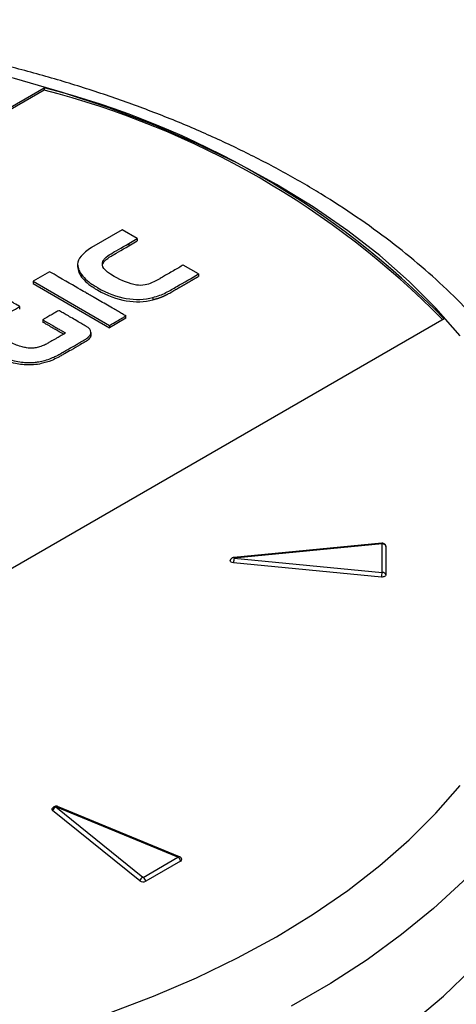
# Model space of a CAD drawing. Header units: millimetres. Extents: x 0 to 776, y 0 to 594.
# Tile 50 of 52: x 688 to 710, y 494 to 544. Entities that reach past the tile are written whole.
import ezdxf

# ---------------------------------------------------------------- set-up
doc = ezdxf.new("R2010")
doc.units = ezdxf.units.MM
doc.header["$LTSCALE"] = 2.75

msp = doc.modelspace()

# ---------------------------------------------------------------- linework, layer by layer
for p, q in [((653.986, 520.32), (689.246, 540.675)), ((689.246, 540.552), (653.986, 520.197)), ((689.246, 540.675), (689.246, 540.552)), ((693.251, 533.39), (691.676, 532.481)), ((694.023, 532.944), (693.251, 533.39)), ((693.591, 532.694), (694.023, 532.944)), ((694.023, 532.944), (694.023, 532.822)), ((693.591, 532.572), (694.023, 532.822)), ((693.591, 532.694), (693.591, 532.572)), ((690.967, 531.634), (690.967, 531.512)), ((692.264, 531.768), (692.264, 531.645)), ((697.164, 531.131), (696.377, 531.585)), ((689.524, 531.247), (688.683, 530.761)), ((688.683, 530.761), (692.603, 528.498)), ((688.683, 530.761), (688.683, 530.638)), ((688.683, 530.638), (692.603, 528.375)), ((694.826, 529.932), (694.826, 529.809)), ((687.995, 529.335), (687.995, 529.458)), ((693.445, 528.861), (693.445, 529.017)), ((709.752, 528.837), (674.492, 508.482)), ((689.183, 528.781), (689.183, 528.659)), ((692.603, 528.498), (692.603, 528.375)), ((691.651, 528.006), (691.651, 528.129)), ((706.554, 517.333), (698.971, 516.604)), ((706.573, 517.297), (698.99, 516.568)), ((706.581, 515.835), (706.581, 517.294)), ((706.774, 517.171), (706.774, 515.712)), ((706.542, 515.598), (698.958, 516.328)), ((698.99, 516.561), (706.573, 515.831)), ((689.843, 503.819), (694.311, 500.208)), ((696.108, 501.245), (689.852, 503.824)), ((696.184, 501.266), (689.928, 503.846)), ((694.154, 500.02), (689.685, 503.632)), ((694.321, 500.207), (696.108, 501.239)), ((696.245, 501.038), (694.458, 500.006))]:
    msp.add_line(p, q)
at = {"flags": 128}
for points in [[(701.164, 535.717), (699.167, 536.806), (697.062, 537.825), (694.859, 538.772), (692.564, 539.643), (690.185, 540.436), (687.731, 541.148), (685.209, 541.776), (682.627, 542.318), (679.996, 542.773), (677.323, 543.138), (674.618, 543.414), (671.89, 543.598), (669.148, 543.69), (666.401, 543.69), (663.659, 543.598), (660.931, 543.414), (658.226, 543.138), (655.553, 542.773), (652.921, 542.318), (650.34, 541.776), (647.818, 541.148)], [(710.571, 527.962), (709.338, 529.379), (707.965, 530.752), (706.455, 532.077), (704.815, 533.349), (703.049, 534.564), (701.164, 535.717)], [(697.164, 531.131), (697.164, 531.099), (697.164, 531.067), (697.164, 531.008)], [(706.554, 517.333), (706.558, 517.332), (706.563, 517.325), (706.568, 517.314), (706.573, 517.297)], [(706.581, 517.294), (706.581, 517.295), (706.58, 517.295), (706.579, 517.296), (706.578, 517.297), (706.577, 517.297), (706.576, 517.297), (706.575, 517.297), (706.573, 517.297)], [(706.766, 517.204), (706.77, 517.196), (706.774, 517.171)], [(698.958, 516.328), (698.892, 516.341), (698.838, 516.367), (698.803, 516.402), (698.791, 516.442), (698.794, 516.461)], [(698.99, 516.568), (698.985, 516.584), (698.979, 516.596), (698.974, 516.602), (698.971, 516.604)], [(698.99, 516.568), (698.988, 516.567), (698.986, 516.567), (698.985, 516.565), (698.985, 516.564), (698.985, 516.563), (698.986, 516.562), (698.988, 516.561), (698.99, 516.561)], [(706.573, 515.831), (706.575, 515.831), (706.576, 515.831), (706.577, 515.831), (706.578, 515.832), (706.579, 515.832), (706.58, 515.833), (706.581, 515.834), (706.581, 515.835)], [(706.774, 515.712), (706.77, 515.687), (706.756, 515.663), (706.733, 515.642), (706.704, 515.624), (706.668, 515.61), (706.628, 515.601), (706.585, 515.597), (706.542, 515.598)], [(717.478, 515.18), (717.489, 514.062), (717.367, 512.424), (717.084, 510.793), (716.639, 509.174), (716.036, 507.572), (715.275, 505.993), (714.359, 504.441), (713.291, 502.922), (712.075, 501.441), (710.714, 500.002), (709.213, 498.611), (707.577, 497.271), (705.811, 495.987), (703.921, 494.764), (701.913, 493.605)], [(708.12, 492.774), (709.719, 494.118), (711.183, 495.513), (712.508, 496.954), (713.69, 498.435), (714.725, 499.953), (715.61, 501.502), (716.341, 503.078), (716.917, 504.675), (717.335, 506.288), (717.594, 507.912), (717.694, 509.542), (717.68, 510.457)], [(692.564, 493.24), (694.859, 494.112), (697.062, 495.059), (699.167, 496.078), (701.164, 497.166), (703.049, 498.319), (704.815, 499.534), (706.455, 500.806), (707.965, 502.131), (709.338, 503.504), (710.571, 504.921)], [(689.852, 503.824), (689.85, 503.825), (689.847, 503.825), (689.845, 503.825), (689.843, 503.824), (689.842, 503.823), (689.842, 503.822), (689.842, 503.82), (689.843, 503.819)], [(696.108, 501.239), (696.109, 501.24), (696.11, 501.24), (696.11, 501.241), (696.11, 501.242), (696.11, 501.243), (696.109, 501.244), (696.109, 501.244), (696.108, 501.245)]]:
    msp.add_lwpolyline(points, dxfattribs=at)
for centre, radius, start, end in [((678.35, 498.122), 43.926, 44.367, 75.6384), ((678.32, 497.927), 44.003, 44.5476, 75.6235), ((706.592, 517.097), 0.197, 22.1092, 93.265), ((700.104, 516.29), 1.147, 166.3332, 178.0896), ((707.688, 515.56), 1.147, 166.3332, 178.0896), ((706.592, 515.638), 0.197, 22.1092, 93.265), ((689.726, 503.698), 0.0776, 145.0722, 238.1448), ((689.957, 503.563), 0.28, 114.0663, 165.8325), ((689.907, 503.774), 0.0752, 74.0228, 137.5981), ((696.164, 501.191), 0.0779, 75.2287, 136.3922), ((695.938, 500.976), 0.313, 11.3233, 57.0655), ((696.211, 501.123), 0.092, 292.0667, 8.1537), ((694.426, 499.952), 0.28, 114.0663, 165.8325), ((694.316, 500.216), 0.00945, 236.4813, 298.048), ((694.15, 499.944), 0.313, 11.3233, 57.0655), ((694.318, 500.268), 0.297, 236.4813, 298.048)]:
    msp.add_arc(centre, radius, start, end)
for points, knots in [([(717.454, 515.368), (717.434, 515.732), (717.386, 516.634), (717.145, 518.07), (716.753, 519.668), (716.214, 521.25), (715.535, 522.812), (714.717, 524.349), (713.761, 525.859), (712.668, 527.336), (711.442, 528.775), (710.086, 530.172), (708.604, 531.521), (707.001, 532.818), (705.284, 534.06), (703.456, 535.243), (701.525, 536.362), (699.496, 537.415), (697.377, 538.4), (695.173, 539.313), (692.892, 540.153), (690.539, 540.918), (688.122, 541.605), (685.647, 542.214), (683.122, 542.742), (680.554, 543.189), (677.95, 543.554), (675.318, 543.835), (672.664, 544.032), (669.996, 544.145), (667.322, 544.173), (664.65, 544.116), (661.986, 543.975), (659.339, 543.749), (656.715, 543.44), (654.123, 543.047), (651.569, 542.573), (649.061, 542.017), (646.606, 541.382), (644.21, 540.669), (641.88, 539.878), (639.624, 539.013), (637.447, 538.076), (635.356, 537.067), (633.358, 535.99), (631.457, 534.846), (629.661, 533.639), (627.975, 532.372), (626.404, 531.048), (624.956, 529.67), (623.634, 528.243), (622.443, 526.771), (621.389, 525.26), (620.475, 523.715), (619.704, 522.143), (619.078, 520.549), (618.596, 518.939), (618.269, 517.319), (618.098, 516.03), (618.086, 515.281), (618.083, 515.076)], [0, 0, 0, 0, 0.01134, 0.028191, 0.045075, 0.062025, 0.079064, 0.096207, 0.113461, 0.130823, 0.148283, 0.165825, 0.183432, 0.201088, 0.218777, 0.236485, 0.254203, 0.271921, 0.289633, 0.307336, 0.325029, 0.342711, 0.360381, 0.378041, 0.395691, 0.413332, 0.430966, 0.448594, 0.466218, 0.483838, 0.501457, 0.519076, 0.536697, 0.554319, 0.571947, 0.589579, 0.60722, 0.624869, 0.642528, 0.660199, 0.677883, 0.695581, 0.713292, 0.731018, 0.748757, 0.766507, 0.784264, 0.802022, 0.81977, 0.837497, 0.855188, 0.872826, 0.890391, 0.907866, 0.925235, 0.942488, 0.959624, 0.976653, 0.993593, 1, 1, 1, 1]), ([(692.264, 531.768), (692.318, 531.933), (692.495, 532.062), (692.788, 532.231), (692.788, 532.231), (693.235, 532.489), (693.591, 532.694)], [0, 0, 0, 0, 0.624568, 0.624568, 0.624568, 1, 1, 1, 1]), ([(692.264, 531.645), (692.318, 531.81), (692.495, 531.939), (692.788, 532.109), (692.788, 532.109), (693.235, 532.366), (693.591, 532.572)], [0, 0, 0, 0, 0.624568, 0.624568, 0.624568, 1, 1, 1, 1]), ([(690.967, 531.634), (690.971, 531.427), (691.101, 531.121), (691.474, 530.772), (691.715, 530.599), (691.85, 530.513), (691.921, 530.47), (691.957, 530.448), (691.975, 530.437), (691.983, 530.433), (691.988, 530.43), (691.99, 530.429), (692.966, 529.865), (693.977, 529.691), (694.826, 529.932)], [0, 0, 0, 0, 0.25, 0.375, 0.4375, 0.46875, 0.484375, 0.492188, 0.496094, 0.498047, 0.498047, 0.5, 0.5, 1, 1, 1, 1]), ([(690.967, 531.512), (690.971, 531.304), (691.101, 530.999), (691.474, 530.649), (691.715, 530.476), (691.85, 530.39), (691.921, 530.347), (691.957, 530.326), (691.975, 530.315), (691.983, 530.31), (691.988, 530.307), (691.99, 530.306), (692.966, 529.743), (693.977, 529.569), (694.826, 529.809)], [0, 0, 0, 0, 0.25, 0.375, 0.4375, 0.46875, 0.484375, 0.492188, 0.496094, 0.498047, 0.498047, 0.5, 0.5, 1, 1, 1, 1]), ([(693.977, 530.565), (693.637, 530.618), (693.228, 530.783), (692.835, 531.01), (692.287, 531.327), (692.171, 531.518), (692.264, 531.768)], [0, 0, 0, 0, 0.5, 0.5, 0.5, 1, 1, 1, 1]), ([(696.377, 531.585), (696.377, 531.585), (696.263, 531.519), (695.879, 531.297), (695.381, 531.01), (695.174, 530.89), (695.174, 530.89), (694.894, 530.729), (694.505, 530.543), (694.129, 530.536), (693.977, 530.565)], [0, 0, 0, 0, 0.1176, 0.2016, 0.3556, 0.5, 0.5, 0.5, 0.8064, 1, 1, 1, 1]), ([(692.603, 528.498), (692.882, 528.659), (693.197, 528.84), (693.382, 528.947), (693.428, 528.974), (693.44, 528.981), (693.443, 528.983), (693.444, 528.983), (693.445, 528.983), (693.445, 528.983), (693.445, 528.983), (693.445, 528.983), (693.443, 528.982), (693.446, 528.984), (693.444, 528.983), (693.445, 528.984), (693.444, 528.983), (693.445, 528.984), (693.444, 528.983), (693.443, 528.984), (693.443, 528.984), (693.44, 528.986), (693.439, 528.986), (693.436, 528.988), (693.436, 528.988), (693.428, 528.993), (693.42, 528.998), (693.41, 529.003), (693.406, 529.006), (693.403, 529.007), (693.403, 529.007), (693.38, 529.021), (693.349, 529.038), (693.312, 529.059), (693.294, 529.07), (693.285, 529.075), (693.281, 529.077), (693.279, 529.079), (693.278, 529.079), (693.202, 529.123), (693.092, 529.188), (692.962, 529.262), (692.897, 529.3), (692.865, 529.318), (692.848, 529.328), (692.841, 529.332), (692.837, 529.334), (692.836, 529.335), (692.606, 529.466), (692.269, 529.66), (691.876, 529.887), (691.68, 530.001), (691.582, 530.058), (691.533, 530.086), (691.509, 530.101), (691.497, 530.108), (691.49, 530.111), (691.488, 530.113), (691.486, 530.114), (691.484, 530.115), (691.456, 530.131), (690.803, 530.509), (689.524, 531.247)], [0, 0, 0, 0, 0.25, 0.375, 0.4375, 0.46875, 0.484375, 0.492187, 0.496094, 0.498047, 0.499023, 0.499023, 0.5, 0.5, 0.500977, 0.500977, 0.501953, 0.501953, 0.503906, 0.503906, 0.507812, 0.507812, 0.511719, 0.511719, 0.515625, 0.515625, 0.523437, 0.527344, 0.529297, 0.529297, 0.53125, 0.53125, 0.546875, 0.554687, 0.558594, 0.560547, 0.561523, 0.561523, 0.5625, 0.5625, 0.59375, 0.609375, 0.617187, 0.621094, 0.623047, 0.624023, 0.624023, 0.625, 0.625, 0.6875, 0.71875, 0.734375, 0.742187, 0.746094, 0.748047, 0.749023, 0.749512, 0.749756, 0.749756, 0.75, 0.75, 1, 1, 1, 1]), ([(694.826, 529.932), (694.944, 529.967), (695.064, 530), (695.289, 530.078), (695.392, 530.124), (695.687, 530.273), (695.868, 530.382), (696.424, 530.703), (696.794, 530.917), (697.164, 531.131)], [0, 0, 0, 0, 0.125, 0.125, 0.25, 0.25, 0.5, 0.5, 1, 1, 1, 1]), ([(694.826, 529.809), (694.838, 529.813), (694.849, 529.816), (694.861, 529.82), (694.867, 529.821), (694.872, 529.823), (694.878, 529.825), (694.89, 529.828), (694.901, 529.831), (694.913, 529.835), (694.919, 529.837), (694.924, 529.838), (694.93, 529.84), (694.936, 529.842), (694.942, 529.843), (694.948, 529.845), (694.959, 529.848), (694.971, 529.852), (694.982, 529.855), (694.988, 529.857), (694.994, 529.859), (695, 529.86), (695.005, 529.862), (695.011, 529.864), (695.017, 529.866), (695.023, 529.867), (695.029, 529.869), (695.034, 529.871), (695.04, 529.872), (695.046, 529.874), (695.051, 529.876), (695.057, 529.878), (695.063, 529.879), (695.069, 529.881), (695.074, 529.883), (695.08, 529.885), (695.086, 529.887), (695.092, 529.888), (695.097, 529.89), (695.103, 529.892), (695.109, 529.894), (695.114, 529.896), (695.12, 529.897), (695.126, 529.899), (695.131, 529.901), (695.137, 529.903), (695.142, 529.905), (695.148, 529.907), (695.154, 529.909), (695.159, 529.911), (695.165, 529.912), (695.171, 529.914), (695.176, 529.916), (695.182, 529.918), (695.187, 529.92), (695.193, 529.922), (695.198, 529.924), (695.204, 529.926), (695.209, 529.928), (695.215, 529.93), (695.22, 529.932), (695.226, 529.934), (695.231, 529.936), (695.237, 529.938), (695.242, 529.94), (695.248, 529.942), (695.253, 529.944), (695.264, 529.948), (695.274, 529.953), (695.285, 529.957), (695.29, 529.959), (695.296, 529.961), (695.301, 529.963), (695.312, 529.968), (695.322, 529.972), (695.332, 529.977), (695.338, 529.979), (695.343, 529.981), (695.348, 529.983), (695.358, 529.988), (695.369, 529.993), (695.379, 529.997), (695.384, 530), (695.389, 530.002), (695.394, 530.004), (695.404, 530.009), (695.414, 530.014), (695.424, 530.018), (695.434, 530.023), (695.444, 530.028), (695.454, 530.033), (695.459, 530.035), (695.464, 530.038), (695.469, 530.04), (695.479, 530.045), (695.489, 530.05), (695.498, 530.055), (695.503, 530.057), (695.508, 530.06), (695.513, 530.062), (695.523, 530.067), (695.532, 530.072), (695.542, 530.077), (695.547, 530.08), (695.552, 530.082), (695.556, 530.085), (695.566, 530.09), (695.575, 530.095), (695.585, 530.1), (695.59, 530.103), (695.595, 530.105), (695.599, 530.108), (695.609, 530.113), (695.618, 530.118), (695.628, 530.123), (695.665, 530.144), (695.703, 530.165), (695.74, 530.186), (695.814, 530.228), (695.887, 530.27), (695.96, 530.313), (695.969, 530.318), (695.979, 530.323), (695.988, 530.329), (695.992, 530.331), (695.997, 530.334), (696.001, 530.337), (696.006, 530.339), (696.011, 530.342), (696.015, 530.345), (696.02, 530.347), (696.024, 530.35), (696.029, 530.353), (696.038, 530.358), (696.047, 530.363), (696.057, 530.369), (696.061, 530.371), (696.066, 530.374), (696.07, 530.376), (696.075, 530.379), (696.08, 530.382), (696.084, 530.384), (696.089, 530.387), (696.093, 530.39), (696.098, 530.392), (696.102, 530.395), (696.107, 530.398), (696.112, 530.4), (696.121, 530.406), (696.13, 530.411), (696.139, 530.416), (696.144, 530.419), (696.148, 530.422), (696.153, 530.424), (696.158, 530.427), (696.162, 530.429), (696.167, 530.432), (696.171, 530.435), (696.176, 530.437), (696.181, 530.44), (696.185, 530.443), (696.19, 530.445), (696.194, 530.448), (696.203, 530.453), (696.213, 530.459), (696.222, 530.464), (696.226, 530.467), (696.231, 530.469), (696.236, 530.472), (696.24, 530.475), (696.245, 530.477), (696.249, 530.48), (696.254, 530.482), (696.259, 530.485), (696.263, 530.488), (696.268, 530.49), (696.272, 530.493), (696.277, 530.496), (696.286, 530.501), (696.295, 530.506), (696.304, 530.512), (696.309, 530.514), (696.314, 530.517), (696.318, 530.52), (696.323, 530.522), (696.327, 530.525), (696.332, 530.528), (696.337, 530.53), (696.341, 530.533), (696.346, 530.535), (696.35, 530.538), (696.355, 530.541), (696.36, 530.543), (696.369, 530.549), (696.378, 530.554), (696.387, 530.559), (696.392, 530.562), (696.396, 530.565), (696.401, 530.567), (696.405, 530.57), (696.41, 530.573), (696.415, 530.575), (696.419, 530.578), (696.424, 530.581), (696.428, 530.583), (696.438, 530.588), (696.447, 530.594), (696.456, 530.599), (696.461, 530.602), (696.465, 530.604), (696.47, 530.607), (696.474, 530.61), (696.479, 530.612), (696.483, 530.615), (696.488, 530.618), (696.493, 530.62), (696.497, 530.623), (696.502, 530.626), (696.506, 530.628), (696.511, 530.631), (696.529, 530.641), (696.548, 530.652), (696.566, 530.663), (696.64, 530.705), (696.713, 530.747), (696.786, 530.79), (696.805, 530.8), (696.823, 530.811), (696.842, 530.822), (696.851, 530.827), (696.86, 530.832), (696.869, 530.838), (696.874, 530.84), (696.878, 530.843), (696.883, 530.846), (696.892, 530.851), (696.901, 530.856), (696.91, 530.861), (696.915, 530.864), (696.92, 530.867), (696.924, 530.869), (696.933, 530.875), (696.942, 530.88), (696.952, 530.885), (696.956, 530.888), (696.961, 530.891), (696.965, 530.893), (696.975, 530.899), (696.984, 530.904), (696.993, 530.909), (696.998, 530.912), (697.002, 530.914), (697.007, 530.917), (697.016, 530.922), (697.025, 530.928), (697.034, 530.933), (697.039, 530.936), (697.043, 530.938), (697.048, 530.941), (697.057, 530.946), (697.066, 530.952), (697.076, 530.957), (697.085, 530.962), (697.094, 530.967), (697.103, 530.973), (697.108, 530.975), (697.112, 530.978), (697.117, 530.981), (697.125, 530.985), (697.133, 530.99), (697.141, 530.994), (697.149, 530.999), (697.157, 531.004), (697.164, 531.008)], [0, 0, 0, 0, 0.000038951, 0.000038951, 0.000038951, 0.000058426, 0.000058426, 0.000058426, 0.000097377, 0.000097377, 0.000097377, 0.000116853, 0.000116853, 0.000116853, 0.000136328, 0.000136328, 0.000136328, 0.000175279, 0.000175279, 0.000175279, 0.000194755, 0.000194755, 0.000194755, 0.00021423, 0.00021423, 0.00021423, 0.000233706, 0.000233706, 0.000233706, 0.000253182, 0.000253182, 0.000253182, 0.000272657, 0.000272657, 0.000272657, 0.000292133, 0.000292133, 0.000292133, 0.000311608, 0.000311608, 0.000311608, 0.000331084, 0.000331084, 0.000331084, 0.00035056, 0.00035056, 0.00035056, 0.000370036, 0.000370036, 0.000370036, 0.000389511, 0.000389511, 0.000389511, 0.000408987, 0.000408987, 0.000408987, 0.000428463, 0.000428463, 0.000428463, 0.000447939, 0.000447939, 0.000447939, 0.000467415, 0.000467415, 0.000467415, 0.000486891, 0.000486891, 0.000486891, 0.000525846, 0.000525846, 0.000525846, 0.000545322, 0.000545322, 0.000545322, 0.000584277, 0.000584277, 0.000584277, 0.000603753, 0.000603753, 0.000603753, 0.000642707, 0.000642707, 0.000642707, 0.000662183, 0.000662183, 0.000662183, 0.000701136, 0.000701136, 0.000701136, 0.000740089, 0.000740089, 0.000740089, 0.000759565, 0.000759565, 0.000759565, 0.000798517, 0.000798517, 0.000798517, 0.000817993, 0.000817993, 0.000817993, 0.000856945, 0.000856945, 0.000856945, 0.000876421, 0.000876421, 0.000876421, 0.000915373, 0.000915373, 0.000915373, 0.000934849, 0.000934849, 0.000934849, 0.0009738, 0.0009738, 0.0009738, 0.001129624, 0.001129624, 0.001129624, 0.001441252, 0.001441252, 0.001441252, 0.001480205, 0.001480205, 0.001480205, 0.001499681, 0.001499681, 0.001499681, 0.001519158, 0.001519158, 0.001519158, 0.001538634, 0.001538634, 0.001538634, 0.001577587, 0.001577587, 0.001577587, 0.001597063, 0.001597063, 0.001597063, 0.001616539, 0.001616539, 0.001616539, 0.001636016, 0.001636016, 0.001636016, 0.001655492, 0.001655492, 0.001655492, 0.001694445, 0.001694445, 0.001694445, 0.001713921, 0.001713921, 0.001713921, 0.001733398, 0.001733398, 0.001733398, 0.001752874, 0.001752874, 0.001752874, 0.00177235, 0.00177235, 0.00177235, 0.001811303, 0.001811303, 0.001811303, 0.00183078, 0.00183078, 0.00183078, 0.001850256, 0.001850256, 0.001850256, 0.001869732, 0.001869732, 0.001869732, 0.001889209, 0.001889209, 0.001889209, 0.001928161, 0.001928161, 0.001928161, 0.001947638, 0.001947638, 0.001947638, 0.001967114, 0.001967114, 0.001967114, 0.001986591, 0.001986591, 0.001986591, 0.002006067, 0.002006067, 0.002006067, 0.00204502, 0.00204502, 0.00204502, 0.002064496, 0.002064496, 0.002064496, 0.002083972, 0.002083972, 0.002083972, 0.002103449, 0.002103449, 0.002103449, 0.002142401, 0.002142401, 0.002142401, 0.002161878, 0.002161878, 0.002161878, 0.002181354, 0.002181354, 0.002181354, 0.002200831, 0.002200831, 0.002200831, 0.002220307, 0.002220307, 0.002220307, 0.002298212, 0.002298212, 0.002298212, 0.002609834, 0.002609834, 0.002609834, 0.00268774, 0.00268774, 0.00268774, 0.002726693, 0.002726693, 0.002726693, 0.002746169, 0.002746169, 0.002746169, 0.002785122, 0.002785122, 0.002785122, 0.002804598, 0.002804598, 0.002804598, 0.002843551, 0.002843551, 0.002843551, 0.002863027, 0.002863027, 0.002863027, 0.00290198, 0.00290198, 0.00290198, 0.002921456, 0.002921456, 0.002921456, 0.002960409, 0.002960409, 0.002960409, 0.002979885, 0.002979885, 0.002979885, 0.003018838, 0.003018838, 0.003018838, 0.003057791, 0.003057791, 0.003057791, 0.003077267, 0.003077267, 0.003077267, 0.003110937, 0.003110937, 0.003110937, 0.003144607, 0.003144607, 0.003144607, 0.003144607]), ([(690.223, 528.032), (690.226, 528.034), (690.226, 528.034), (690.226, 528.034), (690.226, 528.034), (690.226, 528.034), (690.224, 528.033), (690.235, 528.039), (690.242, 528.043), (690.264, 528.056), (690.278, 528.064), (690.315, 528.086), (690.333, 528.095), (690.341, 528.109), (690.333, 528.114), (690.296, 528.136), (690.268, 528.153), (690.234, 528.172), (690.223, 528.178), (690.194, 528.195), (690.175, 528.206), (690.117, 528.24), (690.081, 528.26), (689.988, 528.314), (689.951, 528.336), (689.874, 528.38), (689.836, 528.402), (689.765, 528.443), (689.732, 528.462), (689.654, 528.507), (689.608, 528.534), (689.504, 528.594), (689.446, 528.627), (689.341, 528.688), (689.294, 528.715), (689.227, 528.754), (689.206, 528.766), (689.183, 528.779), (689.181, 528.782), (689.187, 528.788), (689.196, 528.793), (689.236, 528.817), (689.268, 528.835), (689.361, 528.889), (689.422, 528.924), (689.56, 529.004), (689.636, 529.048), (689.776, 529.128), (689.838, 529.164), (689.93, 529.217), (689.959, 529.234), (689.993, 529.253), (689.998, 529.256), (690.012, 529.254), (690.02, 529.249), (690.062, 529.225), (690.095, 529.206), (690.189, 529.151), (690.25, 529.116), (690.388, 529.036), (690.466, 528.991), (690.642, 528.89), (690.742, 528.832), (690.947, 528.714), (691.05, 528.655), (691.211, 528.561), (691.269, 528.528), (691.345, 528.484), (691.365, 528.473), (691.403, 528.451), (691.421, 528.44), (691.462, 528.415), (691.483, 528.402), (691.523, 528.369), (691.543, 528.35), (691.578, 528.308), (691.593, 528.287), (691.617, 528.248), (691.626, 528.23), (691.648, 528.176), (691.654, 528.136), (691.645, 528.078), (691.64, 528.059), (691.626, 528.025), (691.617, 528.009), (691.59, 527.972), (691.571, 527.95), (691.524, 527.902), (691.496, 527.876), (691.441, 527.832), (691.416, 527.815), (691.352, 527.775), (691.31, 527.751), (691.191, 527.682), (691.143, 527.654), (691.03, 527.589), (690.966, 527.552), (690.765, 527.436), (690.62, 527.353), (690.453, 527.256), (690.405, 527.228), (690.328, 527.184), (690.298, 527.167), (690.233, 527.129), (690.219, 527.121), (690.19, 527.105), (690.173, 527.095), (690.118, 527.063), (690.083, 527.043), (690.021, 527.007), (689.994, 526.992), (689.922, 526.954), (689.874, 526.929), (689.732, 526.864), (689.639, 526.823), (689.43, 526.746), (689.314, 526.71), (689.097, 526.655), (688.996, 526.636), (688.832, 526.61), (688.768, 526.603), (688.653, 526.594), (688.602, 526.591), (688.478, 526.588), (688.406, 526.589), (688.227, 526.599), (688.122, 526.609), (687.878, 526.645), (687.74, 526.673), (687.456, 526.744), (687.311, 526.788), (687.046, 526.885), (686.926, 526.937), (686.711, 527.041), (686.614, 527.093), (686.428, 527.199), (686.338, 527.253), (686.16, 527.37), (686.072, 527.435), (685.894, 527.589), (685.804, 527.68), (685.644, 527.869), (685.577, 527.964), (685.488, 528.131), (685.467, 528.203), (685.451, 528.327), (685.455, 528.38), (685.47, 528.475), (685.48, 528.516), (685.511, 528.604), (685.533, 528.652), (685.604, 528.768), (685.654, 528.836), (685.775, 528.977), (685.845, 529.049), (685.985, 529.173), (686.056, 529.226), (686.179, 529.311), (686.23, 529.343), (686.311, 529.391), (686.342, 529.409), (686.422, 529.456), (686.472, 529.485), (686.583, 529.549), (686.641, 529.582), (686.747, 529.643), (686.797, 529.672), (686.903, 529.733), (686.96, 529.767), (687.07, 529.83), (687.12, 529.859), (687.185, 529.896), (687.201, 529.905), (687.225, 529.909), (687.235, 529.903), (687.285, 529.875), (687.326, 529.851), (687.428, 529.792), (687.488, 529.757), (687.607, 529.689), (687.665, 529.655), (687.828, 529.561), (687.919, 529.509), (687.983, 529.472), (687.993, 529.466), (687.997, 529.457), (687.991, 529.453), (687.956, 529.433), (687.927, 529.416), (687.853, 529.373), (687.812, 529.349), (687.732, 529.303), (687.693, 529.281), (687.603, 529.229), (687.549, 529.198), (687.429, 529.128), (687.365, 529.091), (687.26, 529.03), (687.22, 529.007), (687.134, 528.956), (687.084, 528.926), (686.964, 528.842), (686.896, 528.79), (686.783, 528.671), (686.74, 528.604), (686.699, 528.464), (686.701, 528.391), (686.743, 528.248), (686.782, 528.178), (686.888, 528.05), (686.954, 527.991), (687.098, 527.882), (687.177, 527.831), (687.347, 527.728), (687.44, 527.676), (687.634, 527.575), (687.736, 527.527), (687.933, 527.449), (688.029, 527.419), (688.204, 527.374), (688.281, 527.358), (688.41, 527.336), (688.461, 527.328), (688.56, 527.321), (688.61, 527.321), (688.735, 527.333), (688.811, 527.345), (688.976, 527.383), (689.062, 527.409), (689.222, 527.471), (689.298, 527.507), (689.43, 527.576), (689.484, 527.607), (689.57, 527.655), (689.602, 527.674), (689.681, 527.719), (689.728, 527.746), (689.823, 527.801), (689.869, 527.828), (689.947, 527.873), (689.982, 527.893), (690.051, 527.933), (690.086, 527.953), (690.15, 527.99), (690.177, 528.006), (690.212, 528.026), (690.221, 528.031), (690.223, 528.032)], [0, 0, 0, 0, 0.015385, 0.015385, 0.030769, 0.030769, 0.046154, 0.046154, 0.053846, 0.053846, 0.061538, 0.061538, 0.076923, 0.076923, 0.092308, 0.092308, 0.107692, 0.107692, 0.115385, 0.115385, 0.123077, 0.123077, 0.138462, 0.138462, 0.146154, 0.146154, 0.153846, 0.153846, 0.161538, 0.161538, 0.169231, 0.169231, 0.176923, 0.176923, 0.184615, 0.184615, 0.192308, 0.192308, 0.2, 0.2, 0.207692, 0.207692, 0.215385, 0.215385, 0.223077, 0.223077, 0.230769, 0.230769, 0.238462, 0.238462, 0.246154, 0.246154, 0.253846, 0.253846, 0.261538, 0.261538, 0.269231, 0.269231, 0.276923, 0.276923, 0.284615, 0.284615, 0.292308, 0.292308, 0.3, 0.3, 0.307692, 0.307692, 0.315385, 0.315385, 0.323077, 0.323077, 0.330769, 0.330769, 0.338462, 0.338462, 0.346154, 0.346154, 0.353846, 0.353846, 0.369231, 0.369231, 0.376923, 0.376923, 0.384615, 0.384615, 0.392308, 0.392308, 0.4, 0.4, 0.407692, 0.407692, 0.415385, 0.415385, 0.419231, 0.419231, 0.423077, 0.423077, 0.430769, 0.430769, 0.434615, 0.434615, 0.438462, 0.438462, 0.446154, 0.446154, 0.453846, 0.453846, 0.461538, 0.461538, 0.469231, 0.469231, 0.476923, 0.476923, 0.484615, 0.484615, 0.492308, 0.492308, 0.5, 0.5, 0.507692, 0.507692, 0.515385, 0.515385, 0.523077, 0.523077, 0.530769, 0.530769, 0.538462, 0.538462, 0.546154, 0.546154, 0.553846, 0.553846, 0.561538, 0.561538, 0.569231, 0.569231, 0.576923, 0.576923, 0.584615, 0.584615, 0.592308, 0.592308, 0.6, 0.6, 0.607692, 0.607692, 0.615385, 0.615385, 0.623077, 0.623077, 0.630769, 0.630769, 0.638462, 0.638462, 0.646154, 0.646154, 0.653846, 0.653846, 0.661538, 0.661538, 0.669231, 0.669231, 0.676923, 0.676923, 0.684615, 0.684615, 0.692308, 0.692308, 0.7, 0.7, 0.707692, 0.707692, 0.715385, 0.715385, 0.723077, 0.723077, 0.730769, 0.730769, 0.738462, 0.738462, 0.753846, 0.753846, 0.761538, 0.761538, 0.769231, 0.769231, 0.776923, 0.776923, 0.784615, 0.784615, 0.792308, 0.792308, 0.8, 0.8, 0.807692, 0.807692, 0.815385, 0.815385, 0.823077, 0.823077, 0.830769, 0.830769, 0.838462, 0.838462, 0.846154, 0.846154, 0.853846, 0.853846, 0.861538, 0.861538, 0.869231, 0.869231, 0.876923, 0.876923, 0.884615, 0.884615, 0.892308, 0.892308, 0.9, 0.9, 0.907692, 0.907692, 0.915385, 0.915385, 0.923077, 0.923077, 0.930769, 0.930769, 0.938462, 0.938462, 0.946154, 0.946154, 0.953846, 0.953846, 0.961538, 0.961538, 0.969231, 0.969231, 0.976923, 0.976923, 0.984615, 0.984615, 0.992308, 0.992308, 1, 1, 1, 1]), ([(690.245, 528.043), (690.215, 528.06), (690.14, 528.104), (690.003, 528.183), (689.833, 528.281), (689.622, 528.404), (689.41, 528.524), (689.26, 528.614), (689.191, 528.652), (689.184, 528.657), (689.183, 528.658), (689.183, 528.659), (689.183, 528.659)], [0, 0, 0, 0, 0.08442, 0.212527, 0.38648, 0.562801, 0.80966, 0.977781, 0.995525, 0.997962, 0.999881, 1, 1, 1, 1]), ([(691.65, 528.006), (691.647, 527.975), (691.64, 527.908), (691.563, 527.817), (691.474, 527.73), (691.315, 527.628), (691.027, 527.467), (690.674, 527.261), (690.373, 527.088), (690.203, 526.99), (690.093, 526.926), (689.916, 526.824), (689.591, 526.674), (689.172, 526.539), (688.716, 526.467), (688.197, 526.462), (687.528, 526.58), (686.831, 526.839), (686.278, 527.154), (685.857, 527.482), (685.596, 527.803), (685.441, 528.064), (685.464, 528.194), (685.468, 528.22)], [0, 0, 0, 0, 0.018138, 0.038401, 0.058338, 0.076841, 0.117799, 0.192805, 0.245781, 0.260351, 0.273472, 0.298231, 0.344389, 0.412605, 0.457791, 0.501882, 0.585327, 0.68822, 0.777487, 0.845021, 0.924406, 0.984966, 1, 1, 1, 1]), ([(706.767, 517.203), (706.757, 517.223), (706.736, 517.263), (706.682, 517.307), (706.626, 517.328), (706.583, 517.335), (706.563, 517.334), (706.554, 517.333)], [0, 0, 0, 0, 0.240313, 0.500826, 0.762513, 0.886063, 1, 1, 1, 1]), ([(698.971, 516.604), (698.965, 516.603), (698.953, 516.601), (698.93, 516.594), (698.905, 516.583), (698.878, 516.568), (698.851, 516.547), (698.826, 516.522), (698.805, 516.493), (698.797, 516.471), (698.793, 516.46)], [0, 0, 0, 0, 0.091226, 0.190828, 0.300077, 0.419903, 0.550665, 0.691955, 0.842468, 1, 1, 1, 1]), ([(689.928, 503.846), (689.923, 503.847), (689.914, 503.85), (689.889, 503.853), (689.856, 503.851), (689.815, 503.844), (689.769, 503.83), (689.724, 503.807), (689.685, 503.776), (689.668, 503.751), (689.66, 503.739)], [0, 0, 0, 0, 0.081638, 0.176073, 0.284876, 0.408516, 0.545791, 0.693528, 0.84684, 1, 1, 1, 1]), ([(696.302, 501.136), (696.296, 501.151), (696.285, 501.18), (696.255, 501.218), (696.22, 501.248), (696.196, 501.261), (696.184, 501.266)], [0, 0, 0, 0, 0.272791, 0.533624, 0.7769, 1, 1, 1, 1])]:
    msp.add_open_spline(points, degree=3, knots=knots)
for points in [[(691.676, 532.481), (691.207, 532.178), (690.961, 531.899), (690.967, 531.634)], [(693.445, 528.861), (693.445, 528.861), (692.603, 528.375), (692.603, 528.375)]]:
    msp.add_open_spline(points, degree=3)

doc.saveas('drawing.dxf')
